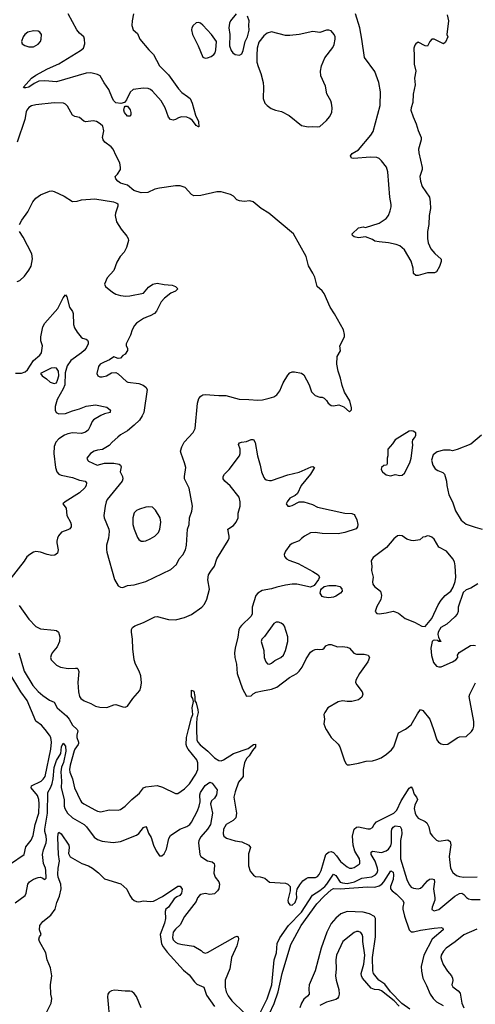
# Model space of a CAD drawing. Header units: inches. Extents: x 1839270 to 1929235, y 762242 to 910350.
# Tile 105 of 256: x 1905489 to 1909469, y 777600 to 786200. Entities that reach past the tile are written whole.
import ezdxf

# ---------------------------------------------------------------- set-up
doc = ezdxf.new("R2010")
doc.units = ezdxf.units.IN
doc.header["$MEASUREMENT"] = 0
doc.layers.add('B9707', color=7, linetype='Continuous')
doc.layers.add('B9708', color=7, linetype='Continuous')

msp = doc.modelspace()

# ---------------------------------------------------------------- linework, layer by layer
at = {"layer": 'B9707', "color": 5}
for points, elevation in [([(1905410, 778828.1), (1905529.4, 778910), (1905543.7, 778976.3), (1905590, 779034.6), (1905606.2, 779073.8), (1905623.7, 779170), (1905656.1, 779270), (1905659, 779350), (1905655.6, 779390), (1905645.1, 779425.1), (1905589.8, 779490), (1905591, 779509), (1905676, 779550), (1905694.5, 779565.5), (1905710.5, 779589.5), (1905760.8, 779830), (1905766.1, 779890), (1905759.6, 779930), (1905749.3, 779950), (1905710.2, 780000)], 480), ([(1905990.6, 780000), (1905995.8, 779990), (1905986.9, 779950), (1905987.7, 779930), (1906003.5, 779890), (1906001.9, 779878.1), (1906000.2, 779870), (1905970.1, 779830), (1905965.4, 779814.6), (1905930, 779687.6), (1905925.5, 779650), (1905927.6, 779627.6), (1905948.9, 779570), (1905968.8, 779490), (1906019.5, 779379.5), (1906030, 779365.3), (1906050, 779350.2), (1906150, 779294.7), (1906170, 779285.8), (1906197.8, 779282.2), (1906270, 779297.8), (1906350, 779296.9), (1906370, 779301.3), (1906410.5, 779329.5), (1906470, 779390.3), (1906535, 779445), (1906571.6, 779490), (1906590, 779500.2), (1906691.1, 779511.1), (1906737.3, 779497.3), (1906850, 779442.4), (1906870, 779442.4), (1906930, 779482.3), (1906973.4, 779526.6), (1907028.2, 779610), (1907043.9, 779650), (1907046.1, 779673.9), (1907044.9, 779710), (1907036.4, 779736.4), (1906959.9, 779830), (1906947.7, 779850), (1906943.5, 779870), (1906946.4, 779930), (1906964.1, 780000)], 480), ([(1907034.7, 780000), (1907036.8, 779910), (1907045.2, 779890), (1907065.1, 779865.1), (1907132.3, 779812.2), (1907190, 779752.8), (1907228.6, 779728.6), (1907250, 779727.1), (1907270, 779734.5), (1907355.3, 779790), (1907484.2, 779835.8), (1907530, 779870.2), (1907550, 779871), (1907548.2, 779850), (1907521.6, 779818.4), (1907493.8, 779770), (1907470, 779746.6), (1907451.8, 779710), (1907441.2, 779650), (1907442.4, 779590), (1907399.7, 779540.3), (1907370, 779457.2), (1907360.2, 779410), (1907383.1, 779270), (1907378.4, 779230), (1907354, 779206), (1907293.4, 779170), (1907270.6, 779130), (1907266.7, 779090), (1907273, 779070), (1907294.8, 779050), (1907370, 779028.5), (1907430, 779020.4), (1907490.2, 778990.2), (1907505.5, 778970), (1907486.6, 778913.4), (1907488.5, 778810), (1907503.4, 778763.4), (1907530, 778726.8), (1907550, 778717.3), (1907590, 778713.4), (1907630, 778700.7), (1907670, 778668), (1907810, 778657.1), (1907830.5, 778650.5), (1907841.4, 778641.4), (1907851, 778630), (1907850.9, 778590.9), (1907830.4, 778510), (1907833, 778490), (1907850, 778468.4), (1907870, 778467.4), (1907896.4, 778490), (1907909.6, 778530), (1907906, 778570), (1907913.4, 778606.6), (1907935.4, 778644.6), (1907962.2, 778677.8), (1907990, 778699.3), (1908010, 778707), (1908072.7, 778707.3), (1908090, 778715.8), (1908104.9, 778735.1), (1908121.1, 778770), (1908164.3, 778910), (1908187.9, 778930), (1908210, 778934.1), (1908230, 778926), (1908256.8, 778896.8), (1908290, 778846.7), (1908350, 778799.6), (1908370, 778788.9), (1908390, 778789.1), (1908410, 778796.2), (1908455.5, 778824.5), (1908460.4, 778830), (1908461.5, 778850), (1908456.5, 778870), (1908417.1, 778937.1), (1908401.6, 778990), (1908395.4, 779070), (1908409.9, 779130.1), (1908430, 779147.8), (1908450, 779150.2), (1908530, 779131.6), (1908550, 779132), (1908570, 779145.5), (1908585.1, 779170), (1908607.2, 779192.9), (1908756.8, 779270), (1908783.2, 779296.8), (1908822.6, 779377.4), (1908890, 779486.7), (1908910, 779499.5), (1908921.6, 779481.6), (1908935.3, 779435.3), (1908954.9, 779410), (1908962.7, 779390), (1908941.5, 779338.5), (1908935, 779310), (1908942.2, 779270), (1908951.2, 779250), (1908970, 779227.3), (1909030, 779197.2), (1909045, 779185), (1909063.2, 779150), (1909075.8, 779095.8), (1909094, 779070), (1909130, 779034.9), (1909150, 779026), (1909230, 779036.1), (1909250, 779023), (1909254.5, 778994.5), (1909240.5, 778890), (1909252.9, 778790), (1909272.7, 778752.7), (1909305.2, 778725.2), (1909330, 778716), (1909370.1, 778710.1), (1909486.2, 778713.8)], 480), ([(1908164.9, 780000), (1908210.2, 779930.2), (1908270, 779873), (1908284.4, 779850), (1908326.4, 779726.4), (1908340.5, 779700.5), (1908350.7, 779690.7), (1908370, 779690.6), (1908450, 779706), (1908515.2, 779724.8), (1908570, 779727.8), (1908610, 779737.3), (1908645.9, 779754.1), (1908693.9, 779786.1), (1908737.5, 779822.5), (1908758.3, 779850), (1908798.4, 779970), (1908853.4, 780000)], 520), ([(1909103, 780000), (1909133.4, 779910), (1909147.3, 779890), (1909170, 779875.5), (1909190, 779868.5), (1909230, 779873.7), (1909310, 779928.4), (1909330, 779936.4), (1909390, 779940.5), (1909436.2, 779983.8), (1909445.9, 780000)], 520), ([(1905450, 778487.6), (1905537.7, 778550), (1905547, 778570), (1905560.9, 778650), (1905574.7, 778670), (1905610, 778692.8), (1905650, 778709), (1905670, 778710.3), (1905685.8, 778705.8), (1905710, 778690.8), (1905719.1, 778700.9), (1905718.5, 778770), (1905715.3, 778790), (1905696.5, 778830), (1905689.1, 778910), (1905698.1, 778950), (1905719.5, 779010), (1905723.4, 779036.6), (1905721.6, 779070), (1905708.4, 779110), (1905707.4, 779130), (1905730.5, 779269.5), (1905735.3, 779450), (1905762, 779498), (1905772.6, 779527.4), (1905781, 779570), (1905790, 779668.4), (1905810.9, 779730), (1905849.7, 779790), (1905854.5, 779850), (1905870, 779881), (1905890, 779854.8), (1905891.7, 779810), (1905871.6, 779711.6), (1905855.5, 779670), (1905848.4, 779631.6), (1905853.4, 779550), (1905850.6, 779490.6), (1905877.3, 779390), (1905877.4, 779330), (1905882.5, 779310), (1905905.2, 779270), (1905949.6, 779229.6), (1906052.6, 779170), (1906072.3, 779150), (1906139, 779059), (1906170, 779038.6), (1906210, 779023.9), (1906305.1, 779014.9), (1906370, 779021.3), (1906510, 779077.6), (1906530, 779092.4), (1906570, 779143.8), (1906590, 779153), (1906599.3, 779139.3), (1906614.6, 779094.6), (1906637, 779057), (1906658, 778990), (1906680.9, 778940.9), (1906710, 778898), (1906730, 778896), (1906750, 778914.8), (1906770, 778954.8), (1906790.6, 779049.4), (1906806.3, 779073.7), (1906888.9, 779131.1), (1906950, 779152.8), (1906975.3, 779170), (1906990.8, 779190), (1907043.2, 779290), (1907057.9, 779330), (1907065.9, 779370), (1907063.1, 779430), (1907068, 779450), (1907110, 779510.3), (1907150, 779540.5), (1907170, 779530.6), (1907214.9, 779474.9), (1907207.7, 779430), (1907190, 779401.7), (1907163.9, 779376.1), (1907155.4, 779350), (1907174, 779270), (1907155.1, 779170), (1907130.3, 779129.7), (1907070, 779063.7), (1907054.2, 779030), (1907052.1, 779010), (1907063.5, 778910), (1907071, 778891), (1907130, 778854.7), (1907170, 778843.6), (1907189, 778829), (1907191.3, 778811.3), (1907185.2, 778745.3), (1907197.4, 778710), (1907229.1, 778669.1), (1907234.3, 778650), (1907227.4, 778610), (1907215.8, 778590), (1907190, 778565.1), (1907150, 778559.2), (1907110, 778568.2), (1907070, 778559.7), (1907058.7, 778550), (1907043.6, 778530), (1907030, 778498), (1906930, 778366), (1906890, 778293.3), (1906850, 778255.4), (1906830.2, 778230), (1906824.5, 778184.5), (1906830, 778163.1), (1906850, 778141.8), (1906870, 778132.3), (1906910, 778123.9), (1907010, 778108.8), (1907073, 778070), (1907090, 778054.9), (1907110, 778046), (1907130, 778051.8), (1907370, 778190.4), (1907390, 778194.8), (1907398, 778190), (1907400.7, 778170), (1907386, 778110), (1907339.6, 778010), (1907324.7, 777910), (1907285.2, 777810), (1907283.9, 777750), (1907293.8, 777710), (1907310, 777673), (1907341.5, 777630), (1907450, 777525.3)], 460), ([(1905724, 777530), (1905764, 777610), (1905769, 777650), (1905761.2, 777690), (1905759, 777770), (1905769.3, 777850), (1905757.5, 777917.5), (1905730, 777988), (1905717.6, 778050), (1905662, 778150), (1905656, 778170), (1905661.2, 778190), (1905675.3, 778210), (1905662.9, 778250), (1905665.1, 778290), (1905690, 778323.8), (1905761.1, 778378.9), (1905799.3, 778430), (1905812.6, 778490), (1905836.3, 778543.7), (1905852, 778608), (1905849, 778650), (1905826.5, 778710), (1905822.7, 778737.3), (1905824.5, 778790), (1905836.4, 778850), (1905829.3, 778910), (1905823.3, 779056.7), (1905824.8, 779090), (1905830, 779103), (1905850, 779088.2), (1905916.9, 778990), (1905920.7, 778970), (1905916.2, 778916.2), (1905930, 778887.4), (1906030.5, 778830), (1906089.3, 778809.3), (1906125.5, 778790), (1906176.4, 778750), (1906230, 778697.1), (1906373, 778653), (1906425.2, 778605.3), (1906451.7, 778551.7), (1906470, 778525.5), (1906490, 778508.2), (1906510, 778498.4), (1906530, 778495.8), (1906570, 778503.7), (1906630, 778498.5), (1906657.8, 778502.2), (1906737.8, 778542.2), (1906870, 778630.8), (1906891.3, 778631.3), (1906907.1, 778607.1), (1906903.6, 778570), (1906888.2, 778550), (1906861.2, 778538.8), (1906837.8, 778522.2), (1906790.2, 778450), (1906765.2, 778430), (1906759.8, 778410), (1906762.2, 778350), (1906754.3, 778310), (1906717.5, 778210), (1906728.3, 778128.3), (1906741.7, 778101.7), (1906777, 778057), (1906919.4, 777899.4), (1906970, 777858.5), (1907015.6, 777795.6), (1907037.3, 777777.3), (1907098.7, 777750), (1907121.3, 777681.3), (1907190, 777581.7)], 440), ([(1907590, 777525.5), (1907650, 777649.1), (1907691.4, 777771.4), (1907712.5, 777987.5), (1907732.2, 778050), (1907737.2, 778130), (1907760.4, 778179.6), (1907836.6, 778290), (1907950, 778404.4), (1908045.9, 778554.2), (1908110, 778593.4), (1908154.8, 778630), (1908173, 778650), (1908230, 778736.5), (1908250, 778726.2), (1908288.4, 778668.4), (1908310, 778659.9), (1908350, 778656), (1908413.5, 778670), (1908477.5, 778702.5), (1908565.1, 778714.9), (1908595.7, 778730), (1908611.1, 778750), (1908616.2, 778770), (1908614.1, 778790), (1908592.8, 778850), (1908560.5, 778910), (1908558.5, 778930), (1908570, 778937.7), (1908650, 778925.1), (1908690, 778939.8), (1908710, 778955.3), (1908730, 778985.5), (1908736.9, 779010), (1908736.1, 779110), (1908740.2, 779130), (1908750, 779146.7), (1908770, 779158.3), (1908812.8, 779152.8), (1908824.9, 779130), (1908827.7, 779090), (1908815.4, 779030), (1908816.8, 778870), (1908870.2, 778690), (1908890, 778645.7), (1908910, 778624), (1908930, 778613.4), (1908970, 778608.7), (1908990, 778616), (1909010, 778631.1), (1909050, 778678.2), (1909070, 778693.2), (1909090, 778695.6), (1909110.4, 778690), (1909113.4, 778670), (1909103.5, 778610), (1909115.9, 778530), (1909115, 778510), (1909092, 778450), (1909090, 778427.3), (1909110, 778417.6), (1909150, 778426.9), (1909290, 778544.3), (1909330, 778568.1), (1909350, 778570.2), (1909370, 778559.5), (1909392, 778532), (1909410, 778520.8), (1909435.8, 778515.8), (1909510, 778516.8)], 460), ([(1907667.1, 777512.9), (1907712.5, 777607.5), (1907748.3, 777710), (1907783, 777870), (1907856.4, 778123.6), (1907949.2, 778290), (1908083.2, 778476.8), (1908150, 778545.4), (1908210, 778598.7), (1908230, 778610.6), (1908287.7, 778607.7), (1908526.8, 778626.8), (1908590, 778623.7), (1908630, 778633.7), (1908651.1, 778648.9), (1908669, 778670), (1908730, 778766), (1908750, 778754.6), (1908754.8, 778730), (1908750.1, 778689.9), (1908727.8, 778630), (1908727.6, 778610), (1908742, 778590), (1908781.7, 778561.7), (1908831.6, 778510), (1908844.2, 778490), (1908835.8, 778450), (1908836.6, 778430), (1908850.7, 778370), (1908891.5, 778250), (1908910, 778233.6), (1908930, 778232), (1908990, 778246.8), (1909110, 778265.5), (1909170.2, 778270.2), (1909186.4, 778266.4), (1909188, 778250), (1909092.2, 778167.8), (1909018.6, 778030), (1908996.5, 777930), (1908997.8, 777890), (1909010.2, 777830), (1909043.6, 777763.6), (1909073.2, 777690), (1909100.2, 777650), (1909130, 777621.4), (1909189.5, 777589.5)], 440), ([(1908896.7, 777556.7), (1908828.1, 777608.1), (1908726.8, 777710), (1908677.4, 777777.4), (1908627.1, 777810), (1908578.5, 777870), (1908572.7, 777892.7), (1908571.3, 778010), (1908598.5, 778190), (1908596, 778350), (1908587.8, 778367.8), (1908544.2, 778390), (1908490, 778404.9), (1908350, 778411.7), (1908295.5, 778390), (1908250, 778351.9), (1908210, 778304.7), (1908170.9, 778230), (1908122.1, 778090), (1908070, 777891.5), (1908017.5, 777770), (1908014.2, 777734.2), (1908018.9, 777690), (1908002.6, 777670), (1907970, 777643.8), (1907949.6, 777610.4), (1907936.6, 777570)], 440), ([(1909483.5, 778256.5), (1909370, 778207.4), (1909294.2, 778145.8), (1909215.2, 778090), (1909190, 778065.4), (1909170.2, 778030), (1909168.2, 778010), (1909172.3, 777990), (1909188.6, 777948.6), (1909225.2, 777890), (1909260.2, 777850), (1909270.2, 777830), (1909272.6, 777807.4), (1909265.3, 777770), (1909271.8, 777751.8), (1909319, 777719), (1909336.5, 777696.5), (1909351.3, 777610), (1909369.1, 777570)], 460), ([(1908802.9, 777582.9), (1908759.8, 777630), (1908650, 777718), (1908630, 777725.3), (1908588.5, 777728.5), (1908560.6, 777740.6), (1908483.7, 777830), (1908474, 777850), (1908472.2, 777870), (1908493.9, 777950), (1908502.7, 778030), (1908486.8, 778150), (1908487.1, 778190), (1908481.7, 778210), (1908470, 778227.6), (1908450, 778237.2), (1908430, 778237.2), (1908410, 778228.2), (1908310.3, 778149.7), (1908255.5, 778030), (1908249.2, 777990), (1908254.7, 777910), (1908248.1, 777848.1), (1908252.9, 777810), (1908275.6, 777730), (1908279, 777690), (1908274.2, 777665.8), (1908263.8, 777650), (1908250, 777641.7), (1908170, 777620.2), (1908110.3, 777590)], 460), ([(1906550, 777568.2), (1906508.6, 777668.6), (1906490, 777696), (1906470, 777711.3), (1906450, 777716.3), (1906410, 777714.7), (1906316.7, 777723.3), (1906290, 777718.7), (1906270, 777706.6), (1906259.5, 777690), (1906255.6, 777664.4), (1906277.2, 777437.2)], 440)]:
    msp.add_lwpolyline(points, dxfattribs=dict(at, elevation=elevation))
at = {"layer": 'B9708', "color": 5}
for points, elevation in [([(1906481.7, 786250), (1906470.3, 786190), (1906468.7, 786150), (1906481.6, 786110), (1906519.4, 786079.4), (1906537.6, 786030), (1906615.9, 785935.9), (1906656.4, 785896.4), (1906710, 785798), (1906790, 785717.1), (1906875.2, 785595.3), (1906904.6, 785564.6), (1906956.3, 785530), (1906977.1, 785510), (1906996.3, 785470), (1907024.5, 785364.5), (1907051.7, 785310), (1907055.2, 785264.8), (1907050, 785262.7), (1907030, 785276), (1906998.2, 785318.2), (1906976.4, 785336.4), (1906950, 785347.6), (1906902, 785350), (1906877.1, 785342.9), (1906850, 785327.4), (1906830, 785323.1), (1906807.8, 785327.8), (1906790, 785349.6), (1906760.7, 785430), (1906723.5, 785490), (1906650, 785574.3), (1906630.3, 785590.3), (1906610, 785598.8), (1906570, 785601.9), (1906480.5, 785590), (1906453.1, 785566.9), (1906420.7, 785499.3), (1906404.4, 785475.6), (1906373, 785467), (1906330, 785474.4), (1906310.9, 785490), (1906298.4, 785510), (1906268.7, 785590), (1906227.7, 785647.7), (1906190.9, 785710), (1906170, 785721.1), (1906110, 785734.7), (1906070, 785732), (1905810, 785656.4), (1905710, 785665.5), (1905657.5, 785662.5), (1905616.5, 785643.5), (1905570, 785609.7), (1905543.5, 785603.5), (1905525.6, 785605.6), (1905521.2, 785610), (1905593.3, 785690), (1905630, 785714.9), (1905731.8, 785770), (1905830, 785813.6), (1906021, 785930), (1906046, 785950), (1906057.1, 785990), (1906056.1, 786030), (1906050, 786049.3), (1906010, 786081.6), (1905986.9, 786110), (1905911.1, 786250)], 520), ([(1907381, 786250), (1907331, 786190), (1907322.8, 786170), (1907316, 786130), (1907324.7, 786070), (1907321, 785970), (1907336, 785930), (1907351.3, 785910), (1907370, 785896), (1907408.9, 785891.1), (1907430, 785902), (1907442, 785930), (1907459, 786010), (1907479, 786050), (1907492.9, 786107.1), (1907489.2, 786150), (1907492.3, 786190), (1907479, 786230)], 540), ([(1909221.7, 786241.7), (1909235.5, 786190), (1909221.6, 786070), (1909227.7, 786050), (1909210, 786002), (1909190, 785989.2), (1909110, 786029.6), (1909090, 786029.4), (1909073, 786010), (1909050, 785967), (1909030, 785971.5), (1908970, 786002), (1908950.8, 785990), (1908941.7, 785978.3), (1908930.5, 785950), (1908936.1, 785883.9), (1908934, 785810), (1908948.4, 785750), (1908936.9, 785690), (1908943.8, 785630), (1908927, 785550), (1908923.8, 785476.2), (1908907.6, 785430), (1908906.7, 785410), (1908924.9, 785350), (1908952, 785290), (1908970, 785231), (1908996.3, 785170), (1908995.5, 785150), (1908973.4, 785070), (1908975.9, 785035.9), (1909003.7, 784910), (1909003.7, 784890), (1908985.7, 784830), (1908989, 784789), (1909004.2, 784744.2), (1909067.7, 784650), (1909074.4, 784610), (1909078.4, 784550), (1909066, 784490), (1909062.4, 784410), (1909050.4, 784350), (1909050.4, 784289.6), (1909057, 784250), (1909079.5, 784199.5), (1909116.7, 784156.7), (1909170.9, 784109.1), (1909170.9, 784089.1), (1909156.8, 784043.2), (1909130, 783998), (1909111.3, 783988.7), (1909050, 783988.7), (1908970, 783965.2), (1908950, 783965.2), (1908930, 783982), (1908925.1, 784030), (1908909.6, 784090), (1908851, 784191), (1908810, 784225.1), (1908777.1, 784237.1), (1908710, 784251.3), (1908630, 784258.4), (1908590, 784266.6), (1908570, 784281.2), (1908510, 784304), (1908450, 784293.2), (1908410, 784304), (1908395.3, 784315.3), (1908394, 784330), (1908450, 784380.7), (1908490, 784390.4), (1908510, 784386), (1908630, 784421.6), (1908690, 784463.1), (1908710.8, 784489.2), (1908725.7, 784530), (1908734.2, 784565.8), (1908733.6, 784586.4), (1908723.1, 784650), (1908705.5, 784870), (1908691.9, 784911.9), (1908650, 784967.3), (1908630, 784986), (1908610, 784995.8), (1908550, 784998.8), (1908407.9, 784987.9), (1908388.7, 784990), (1908379.3, 785010), (1908392.7, 785030), (1908450, 785063), (1908555.6, 785190), (1908575.4, 785224.6), (1908636.5, 785450), (1908641.2, 785570), (1908626.1, 785650), (1908590, 785747.3), (1908501.4, 785870), (1908478.8, 786030), (1908459.6, 786130), (1908421.1, 786250)], 520), ([(1905486.3, 784410), (1905508, 784450), (1905558.9, 784521.1), (1905604.2, 784610), (1905630, 784640.4), (1905669.8, 784670.2), (1905750, 784701.7), (1905770, 784704.2), (1905790, 784700.3), (1905878, 784658), (1905950, 784610.8), (1905990, 784614), (1906030, 784627.3), (1906144.8, 784635.2), (1906307.9, 784607.9), (1906338, 784598), (1906346, 784590), (1906347.3, 784570), (1906325.5, 784510), (1906323, 784490), (1906334.6, 784434.6), (1906374, 784370), (1906426, 784310), (1906436, 784290), (1906438.8, 784270), (1906420.7, 784210), (1906400.7, 784170), (1906367.7, 784130), (1906337.3, 784082.7), (1906310.4, 784009.6), (1906253.7, 783946.3), (1906231, 783890), (1906238, 783870), (1906299.9, 783819.9), (1906330, 783803), (1906370.3, 783790.3), (1906414.9, 783785.1), (1906450, 783787), (1906569.5, 783810.5), (1906615.6, 783864.4), (1906651.5, 783888.5), (1906690, 783899.3), (1906750, 783886), (1906821.7, 783881.7), (1906850.3, 783870.3), (1906870.4, 783850), (1906850, 783829.3), (1906810, 783812), (1906752.7, 783767.3), (1906725.9, 783734.1), (1906684.8, 783655.2), (1906666.2, 783633.8), (1906630, 783612.6), (1906610, 783608.2), (1906570, 783589.7), (1906510, 783548.4), (1906491.6, 783530), (1906470.3, 783490), (1906456.5, 783443.5), (1906419.3, 783370), (1906418.8, 783350), (1906430.7, 783330), (1906430.7, 783310), (1906410, 783277.2), (1906390, 783266), (1906370, 783243.7), (1906350, 783239.3), (1906310, 783254), (1906272.1, 783227.9), (1906226, 783210), (1906191, 783190), (1906177.3, 783170), (1906162.8, 783110), (1906171.3, 783090), (1906190, 783080.7), (1906210, 783079.1), (1906248.7, 783090), (1906290, 783114), (1906330, 783119.1), (1906350, 783107.7), (1906420.8, 783040.8), (1906434.6, 783034.6), (1906530, 783021.1), (1906568.9, 783008.9), (1906591.5, 782991.6), (1906601.3, 782970), (1906572.9, 782770), (1906560.2, 782739.8), (1906536.6, 782703.4), (1906490, 782658), (1906430, 782609.5), (1906370, 782573.3), (1906346.2, 782553.8), (1906295.5, 782510), (1906270, 782480.9), (1906213.1, 782446.9), (1906170, 782440.5), (1906138.8, 782430), (1906107.7, 782410), (1906074.8, 782370), (1906082.8, 782350), (1906090, 782344), (1906166, 782310), (1906230, 782325.6), (1906310, 782326.2), (1906357.1, 782317.1), (1906370.4, 782310), (1906375.2, 782295.3), (1906366.7, 782250), (1906386.9, 782210), (1906390.2, 782190), (1906385.2, 782170), (1906252.9, 782010), (1906243.6, 781990), (1906235.2, 781950), (1906224.2, 781870), (1906227.2, 781850), (1906268.7, 781750), (1906271.8, 781730), (1906265.3, 781670), (1906248.4, 781610), (1906246.6, 781573.4), (1906250.3, 781550), (1906317.3, 781310), (1906350, 781256), (1906370, 781242.8), (1906390, 781240.7), (1906430, 781257.3), (1906490, 781263.8), (1906590, 781292.4), (1906810, 781397.1), (1906857.4, 781442.6), (1906882.9, 781490), (1906912.9, 781527.1), (1906936.9, 781570), (1906947.1, 781610), (1906956.3, 781750), (1906969.6, 781790), (1906972, 781850), (1906992.9, 781907.1), (1906997.4, 781950), (1906970, 782109), (1906929.7, 782190), (1906928.3, 782210), (1906938.9, 782290), (1906929.8, 782329.8), (1906898.7, 782410), (1906895.1, 782430), (1906905.1, 782470), (1906926.3, 782510), (1907004.9, 782595.1), (1907023, 782630), (1907042, 782850), (1907054.7, 782890), (1907070, 782913), (1907090, 782924.4), (1907110, 782925.3), (1907230, 782916), (1907290, 782918), (1907405.1, 782885.1), (1907490, 782883.6), (1907570, 782875.3), (1907610, 782878.3), (1907667.2, 782892.8), (1907710, 782906.4), (1907735.6, 782924.4), (1907761.5, 782958.6), (1907790, 783027.3), (1907830, 783094.8), (1907850, 783116.3), (1907870, 783124.9), (1907890, 783125.5), (1907950, 783112.7), (1907970, 783099.1), (1908017.1, 783010), (1908037.3, 782950), (1908070, 782918.8), (1908110, 782902), (1908130, 782902), (1908150, 782894), (1908170, 782874), (1908184.7, 782850), (1908210, 782831.3), (1908230, 782826.8), (1908276.9, 782836.9), (1908319.8, 782819.8), (1908370, 782774), (1908387.3, 782792.7), (1908388, 782810), (1908373.2, 782870), (1908327, 782947), (1908306, 783006), (1908291.6, 783070), (1908271.6, 783130), (1908260.7, 783190), (1908261.6, 783258.4), (1908291.7, 783308.3), (1908286.6, 783350), (1908326, 783430), (1908326.6, 783450), (1908316.2, 783490), (1908239.7, 783630), (1908201.5, 783690), (1908147.8, 783807.8), (1908130.8, 783830.8), (1908088.9, 783868.9), (1908066.6, 783950), (1908050, 783987.3), (1908011.1, 784050), (1907992.1, 784130), (1907881.6, 784330), (1907665.2, 784510), (1907599, 784550), (1907528.7, 784610), (1907498, 784618), (1907450, 784611.6), (1907410, 784617.6), (1907386.7, 784626.7), (1907357.8, 784657.8), (1907330, 784674.2), (1907250, 784695.1), (1907210, 784697.2), (1907070, 784663), (1907010, 784660.7), (1906990, 784672.3), (1906934, 784734), (1906890, 784749.6), (1906850, 784749.5), (1906710, 784729.5), (1906670, 784718.4), (1906608.9, 784691.1), (1906550, 784688.3), (1906487.4, 784707.4), (1906430, 784754), (1906370, 784773.1), (1906346.2, 784790), (1906329.8, 784810), (1906323.1, 784830), (1906343.1, 784850), (1906368.4, 784890), (1906370.9, 784910), (1906363.5, 784950), (1906331, 785010), (1906305.6, 785070), (1906288.6, 785088.6), (1906231.5, 785130), (1906218, 785150), (1906213.3, 785170), (1906222.9, 785230), (1906216, 785270), (1906193.2, 785290), (1906159, 785310), (1906130, 785315.1), (1906068.2, 785308.2), (1906050, 785313.6), (1906010, 785344.2), (1905970, 785355.1), (1905950, 785366.6), (1905905.8, 785445.8), (1905890, 785461.3), (1905870.8, 785470.8), (1905790, 785473.1), (1905630, 785457.2), (1905592, 785448), (1905570, 785433.7), (1905551.5, 785410), (1905545.5, 785394.5), (1905532.6, 785327.4), (1905465.5, 785130)], 540), ([(1905467, 783913), (1905490, 783922.8), (1905530, 783958.8), (1905570, 784010.7), (1905590, 784046.8), (1905601.3, 784110), (1905593.6, 784153.6), (1905519, 784299), (1905487.6, 784350)], 540), ([(1905453.8, 783113.8), (1905506.2, 783113.8), (1905536.6, 783123.4), (1905557.1, 783142.9), (1905610, 783223.1), (1905665.1, 783270), (1905680.7, 783290), (1905689.6, 783350), (1905674.8, 783394.8), (1905672.8, 783430), (1905690, 783517.1), (1905710, 783550.3), (1905821.8, 783678.2), (1905870, 783770.8), (1905890, 783798), (1905899.8, 783779.8), (1905923.8, 783690), (1905950.2, 783650.2), (1905954.9, 783634.9), (1905958.4, 783538.4), (1905967, 783507), (1905990, 783471), (1906027.1, 783427.1), (1906038.8, 783418.8), (1906070, 783410.8), (1906080.7, 783400.7), (1906087.5, 783387.5), (1906088, 783370), (1906068.4, 783330), (1906051.7, 783310), (1906030.3, 783290), (1905936.1, 783223.9), (1905904.7, 783175.3), (1905886, 783114), (1905882, 783010), (1905870, 782976.2), (1905816.6, 782883.4), (1905799, 782821), (1905797.7, 782790), (1905806.3, 782770), (1905830, 782758.2), (1905890, 782760.9), (1905950, 782784.5), (1906010, 782799.7), (1906070, 782824.1), (1906150, 782837.3), (1906250, 782816), (1906282, 782790), (1906280.7, 782779.3), (1906278.8, 782770), (1906230, 782756.8), (1906197.6, 782742.4), (1906135.1, 782704.9), (1906120.9, 782690), (1906106, 782650), (1906085.9, 782614.1), (1906064, 782596), (1906030, 782584.2), (1905950, 782590.6), (1905910, 782582), (1905880.4, 782570), (1905830, 782537.6), (1905803.6, 782510), (1905789.4, 782470.6), (1905785.8, 782410), (1905801, 782290), (1905813.7, 782250), (1905830, 782231.2), (1905850, 782222), (1905950, 782201.7), (1906010, 782178), (1906060.7, 782170), (1906073.9, 782153.9), (1906069.1, 782130), (1906058, 782110), (1906010, 782066.6), (1905886, 781990), (1905866, 781970), (1905893.7, 781933.7), (1905900.3, 781870), (1905934, 781810), (1905939.5, 781790), (1905938.4, 781770), (1905926, 781754), (1905910, 781744.2), (1905855.2, 781724.7), (1905828.6, 781691.4), (1905818.2, 781670), (1905813.4, 781646.6), (1905812.7, 781630), (1905824.5, 781570), (1905818.9, 781541.1), (1905796.4, 781523.6), (1905770, 781519.4), (1905727.7, 781527.7), (1905670, 781548.4), (1905630, 781553.7), (1905610, 781549.7), (1905577.1, 781530), (1905552.1, 781507.9), (1905529, 781470), (1905401.7, 781310)], 520), ([(1909522, 782570), (1909430, 782492.7), (1909310, 782445.2), (1909270, 782434), (1909250, 782439), (1909190, 782439), (1909135.3, 782424.7), (1909101.4, 782398.6), (1909087.3, 782352.7), (1909097.3, 782310), (1909117.5, 782277.5), (1909141.1, 782261.1), (1909184.5, 782244.5), (1909198.8, 782230), (1909216, 782170), (1909218.8, 782130), (1909237.3, 782050), (1909268.5, 781988.5), (1909295.8, 781910), (1909345.5, 781830), (1909390, 781794), (1909466.9, 781766.9), (1909530, 781750.5)], 540), ([(1905484.2, 781084.2), (1905570, 780965.3), (1905630, 780900.9), (1905670, 780878.6), (1905790, 780869.3), (1905810, 780865.2), (1905829.4, 780849.4), (1905840.6, 780810), (1905837.7, 780770), (1905816.7, 780723.3), (1905772, 780670), (1905762.6, 780650), (1905758.7, 780630), (1905765.3, 780610), (1905780.4, 780590), (1905810, 780563.7), (1905844.2, 780544.2), (1905912.9, 780532.9), (1905976.1, 780536.1), (1905990, 780535.4), (1905997.3, 780530), (1906005.5, 780505.5), (1905997.3, 780410), (1906001.7, 780330), (1906011.1, 780290), (1906024.2, 780270), (1906051.9, 780251.9), (1906110, 780228), (1906150, 780205), (1906190, 780194.8), (1906250, 780193.7), (1906310, 780215.9), (1906330, 780218.4), (1906390, 780198), (1906410, 780196.4), (1906430, 780203), (1906476.3, 780270), (1906538.7, 780341.3), (1906548.3, 780370), (1906552.3, 780407.7), (1906547.1, 780470), (1906532.4, 780510), (1906500.7, 780570), (1906488.8, 780610), (1906476.2, 780703.8), (1906474, 780790), (1906466, 780850), (1906466.3, 780873.7), (1906475.1, 780890), (1906494.3, 780905.7), (1906570, 780933.7), (1906670, 780983.1), (1906690, 780986.4), (1906790, 780962.4), (1906850, 780958.4), (1906930, 780978.7), (1906990, 781005.7), (1907080.5, 781070), (1907104.3, 781095.7), (1907122.4, 781137.6), (1907146.7, 781226.7), (1907132.5, 781307.5), (1907139.7, 781350), (1907157.5, 781382.5), (1907190, 781425.5), (1907212, 781490), (1907309.8, 781650), (1907318, 781670), (1907319.1, 781690), (1907307.3, 781750), (1907356.5, 781783.5), (1907379.7, 781810), (1907396.9, 781850), (1907397.7, 781890), (1907415.8, 781950), (1907415.5, 781990), (1907406.3, 782030), (1907327.5, 782127.5), (1907280.5, 782170), (1907267.6, 782190), (1907267, 782210), (1907279.3, 782230), (1907319.5, 782270), (1907409.5, 782390), (1907415.6, 782410), (1907415.6, 782450), (1907400.9, 782490), (1907410, 782502.8), (1907428, 782510), (1907470, 782515.8), (1907510, 782532.7), (1907530, 782533.4), (1907547, 782507), (1907566.5, 782390), (1907588.9, 782310), (1907600.3, 782250), (1907621.2, 782201.2), (1907629, 782189), (1907641.5, 782181.5), (1907670, 782173.7), (1907690, 782174.6), (1907830, 782225), (1907930.8, 782249.2), (1908034.4, 782294.4), (1908050, 782298.8), (1908064.7, 782290), (1908030.4, 782230), (1907948.5, 782130), (1907917.1, 782062.9), (1907896.3, 782043.7), (1907850, 782020.5), (1907824.4, 781990), (1907818, 781970), (1907830, 781950.8), (1907850, 781950.4), (1907870, 781957), (1907930, 781987.8), (1907970, 781989.1), (1908046.5, 781966.5), (1908090, 781941.5), (1908329.7, 781890.3), (1908390, 781886.4), (1908410, 781879.3), (1908417.6, 781870), (1908432.9, 781832.9), (1908442.6, 781790), (1908440.8, 781770), (1908427.6, 781752.4), (1908330, 781719.5), (1908270, 781710.6), (1908130, 781712.1), (1908070, 781722.2), (1908030, 781716.8), (1907978, 781690), (1907950, 781669.4), (1907930, 781647), (1907870, 781625.2), (1907850, 781609.3), (1907810, 781559.3), (1907799.5, 781530), (1907801.3, 781510), (1907820.5, 781490), (1907839, 781479), (1907922, 781450), (1908050, 781380.3), (1908095.8, 781350), (1908107.2, 781330), (1908099.6, 781310), (1908062.5, 781257.5), (1908030, 781242.9), (1907910, 781269.1), (1907870, 781269.8), (1907810, 781262.3), (1907735.5, 781244.5), (1907690, 781228.2), (1907606.7, 781213.3), (1907570, 781192.4), (1907552.9, 781170), (1907519.6, 781070), (1907519.1, 781010), (1907511.5, 780990), (1907427.3, 780910), (1907411.1, 780890), (1907402, 780870), (1907394.3, 780805.7), (1907370.2, 780710), (1907364.9, 780670), (1907368.1, 780630), (1907383.2, 780570), (1907388.4, 780490), (1907435.2, 780355.2), (1907470, 780290.6), (1907510, 780294.4), (1907528.1, 780311.9), (1907555, 780325), (1907610, 780339.4), (1907688.3, 780351.7), (1907736.3, 780370), (1907844.7, 780455.3), (1907909.1, 780490.9), (1907930, 780508.9), (1907956.1, 780543.9), (1907990, 780616.5), (1908030, 780675.6), (1908050, 780691.6), (1908070, 780698.9), (1908090, 780702), (1908110, 780698.4), (1908136.6, 780703.4), (1908149, 780710), (1908162, 780730), (1908190, 780742.8), (1908210, 780742.8), (1908263.8, 780723.8), (1908310, 780726), (1908350, 780720.4), (1908371.2, 780711.2), (1908406.7, 780666.7), (1908430, 780656.9), (1908497.7, 780657.8), (1908534, 780650), (1908546, 780630), (1908528.7, 780590), (1908456, 780490), (1908424.9, 780430), (1908423.1, 780410), (1908434, 780390), (1908481.3, 780330), (1908486.7, 780310), (1908478.3, 780281.7), (1908450, 780260.5), (1908390, 780246.3), (1908350, 780244.7), (1908310, 780249.7), (1908270, 780241.6), (1908179.5, 780190), (1908153.7, 780150), (1908146.5, 780130), (1908150.3, 780090), (1908146.4, 780050), (1908163, 780003), (1908164.9, 780000)], 520), ([(1909490, 781272), (1909430, 781236.2), (1909390, 781220.7), (1909363.8, 781196.2), (1909320.3, 781070), (1909318.3, 781030), (1909310, 781007), (1909290, 780983.7), (1909219.4, 780920.6), (1909166.4, 780890), (1909144, 780850), (1909142.8, 780830), (1909146.4, 780806.4), (1909158, 780782), (1909154, 780774), (1909166, 780774), (1909170.8, 780769.2), (1909151.3, 780768.7), (1909138, 780778), (1909110, 780782), (1909102, 780778), (1909090.9, 780769.1), (1909080.5, 780710), (1909086.6, 780646.6), (1909104.7, 780584.7), (1909130, 780554.8), (1909150, 780546.8), (1909170, 780547.3), (1909270, 780592.2), (1909298, 780610), (1909315.6, 780630), (1909314, 780650), (1909326.7, 780673.3), (1909425.6, 780734.4), (1909450, 780738.3), (1909470, 780735.3)], 540), ([(1905480.6, 780670), (1905529.2, 780510), (1905604, 780384), (1905650, 780332.1), (1905690, 780296.1), (1905750, 780256), (1905790, 780239), (1905815.7, 780190), (1905898.3, 780118.3), (1905920.5, 780090), (1905950, 780037.7), (1905990, 780001.1), (1905990.6, 780000)], 480), ([(1905710.2, 780000), (1905679.4, 780039.4), (1905630, 780073.6), (1905553.3, 780253.3), (1905500.4, 780330), (1905397.9, 780497.9)], 480), ([(1909445.9, 780000), (1909450, 780006.8), (1909455.8, 780030), (1909456, 780070), (1909416.4, 780290), (1909420.5, 780310), (1909470, 780407.7)], 520), ([(1906964.1, 780000), (1906990, 780102.4), (1907001, 780130), (1906994.6, 780190), (1907006.1, 780246.1), (1907001.3, 780270), (1906988.6, 780290), (1906990, 780344.7), (1907010, 780334.8), (1907019.6, 780290), (1907018, 780250), (1907030, 780234), (1907046.4, 780173.6), (1907048.3, 780150), (1907037.4, 780102.5), (1907033.6, 780050), (1907034.7, 780000)], 480), ([(1908853.4, 780000), (1908857.7, 780002.3), (1908910, 780040.3), (1908962.8, 780137.2), (1908990, 780174), (1909010, 780167.7), (1909071.9, 780091.9), (1909103, 780000)], 520)]:
    msp.add_lwpolyline(points, dxfattribs=dict(at, elevation=elevation))
for points, elevation in [([(1907050, 786175.1), (1907030, 786172.3), (1907004, 786150), (1906993.4, 786130), (1906990.6, 786110), (1906998, 786070), (1907048.2, 785970), (1907090, 785872), (1907110, 785864.7), (1907130, 785866), (1907162, 785878), (1907184.7, 785895.3), (1907195.3, 785910), (1907203.1, 785936.9), (1907208.7, 786010), (1907164, 786070), (1907090, 786153.2), (1907068, 786170)], 540), ([(1905610, 786101.6), (1905561, 786090), (1905534.8, 786070), (1905518.8, 786050), (1905504.7, 786010), (1905512, 785990), (1905535.3, 785975.3), (1905570, 785964), (1905610, 785963), (1905650, 785984.9), (1905669.4, 786010), (1905678, 786030), (1905679.5, 786070), (1905665.2, 786090), (1905650, 786098.4)], 540), ([(1908190, 786108.7), (1908170, 786108.7), (1908110.9, 786089.1), (1908050, 786096), (1907930, 786069.6), (1907850, 786062.9), (1907810, 786062.9), (1907690, 786093), (1907650, 786083), (1907620.2, 786059.8), (1907577.6, 786002.4), (1907564, 785950), (1907561, 785890), (1907561, 785830), (1907571, 785790), (1907594.8, 785730), (1907615.5, 785650), (1907619.3, 785610), (1907616.4, 785510), (1907631.7, 785471.7), (1907650.5, 785450), (1907685.2, 785425.2), (1907722.8, 785410), (1907777, 785397), (1907842.7, 785362.8), (1907950, 785274.8), (1908010, 785262.8), (1908050, 785266.8), (1908090, 785262.8), (1908110, 785267.3), (1908170, 785318.8), (1908196, 785350), (1908215.1, 785390), (1908218, 785430), (1908212.3, 785470), (1908206, 785490), (1908171.7, 785551.7), (1908159.1, 785619.1), (1908120.7, 785710), (1908116.9, 785750), (1908124.4, 785795.6), (1908153.3, 785866.7), (1908223.9, 785956.1), (1908237.2, 785982.8), (1908245.2, 786030), (1908244, 786050), (1908235.3, 786070), (1908210, 786102)], 540), ([(1906450, 785356.2), (1906430, 785358.5), (1906403.5, 785390), (1906397.6, 785410), (1906403.5, 785436.5), (1906410, 785443), (1906430, 785443.1), (1906452.8, 785412.8), (1906460.7, 785390), (1906458.9, 785370)], 520), ([(1905790, 783160.5), (1905765.1, 783154.9), (1905672, 783110), (1905684.7, 783090), (1905723.5, 783063.5), (1905754, 783034), (1905790, 783021.6), (1905810, 783028), (1905820.4, 783050), (1905829.7, 783090), (1905828.2, 783130), (1905810, 783156.9)], 520), ([(1908910, 782609.2), (1908890, 782605.2), (1908770, 782529.3), (1908745.7, 782494.3), (1908705.5, 782450), (1908704, 782390), (1908698.8, 782370), (1908699.8, 782320.2), (1908694, 782310), (1908670, 782305.2), (1908650.7, 782289.3), (1908648, 782270), (1908659.1, 782250), (1908690, 782224.9), (1908730, 782216), (1908770, 782226.8), (1908810, 782218), (1908830, 782223), (1908850, 782238), (1908896, 782330), (1908909.3, 782370), (1908924, 782484), (1908919, 782510), (1908924, 782530), (1908942, 782550), (1908949, 782570), (1908948.7, 782590), (1908925.6, 782605.6)], 540), ([(1906614.4, 781945.6), (1906590, 781941.2), (1906534.4, 781925.6), (1906510, 781914), (1906490, 781894), (1906478.7, 781850), (1906477.8, 781790), (1906489.4, 781749.5), (1906518.6, 781678.6), (1906530, 781660.5), (1906550, 781646.4), (1906570, 781644.2), (1906590, 781648.8), (1906630, 781665.3), (1906670.5, 781689.5), (1906700.2, 781719.8), (1906713.2, 781750), (1906721.8, 781810), (1906715.4, 781850), (1906676.4, 781916.4), (1906650, 781942.7)], 560), ([(1908810, 781694.7), (1908790, 781691.2), (1908755.8, 781664.2), (1908694, 781590), (1908577.1, 781502.9), (1908561.6, 781478.4), (1908559.1, 781470), (1908565.8, 781425.8), (1908563.1, 781390), (1908575.8, 781330), (1908571.7, 781290), (1908574.9, 781270), (1908588.4, 781248.4), (1908640.4, 781210), (1908650.5, 781170), (1908643.9, 781136.1), (1908610, 781075.3), (1908594.8, 781030), (1908610, 781014.8), (1908630, 781010.8), (1908690, 781019.1), (1908750, 781034), (1908770, 781028.4), (1908796.7, 781016.7), (1908857.3, 780970), (1908936.7, 780936.7), (1909002.4, 780902.4), (1909030, 780901.1), (1909090, 780971), (1909143.6, 781090), (1909170, 781130.6), (1909204.5, 781170), (1909255.1, 781210), (1909276.9, 781243.1), (1909292.1, 781292.1), (1909298.4, 781330), (1909293.3, 781430), (1909285.8, 781465.8), (1909273.2, 781490), (1909217.5, 781557.5), (1909150, 781594), (1909110, 781662), (1909090, 781679), (1909070, 781688.7), (1909047.9, 781692.1), (1909030, 781682), (1909010, 781679), (1908984.5, 781655.5), (1908930, 781648.3), (1908909.8, 781649.8), (1908870, 781663.5), (1908830, 781691.2)], 540), ([(1908190, 781151.5), (1908150, 781155.6), (1908130, 781162.9), (1908115.1, 781190), (1908119.3, 781220.7), (1908124, 781230), (1908148.7, 781250), (1908190, 781259.3), (1908250, 781258.7), (1908286, 781250), (1908304, 781230), (1908304.9, 781210), (1908292.7, 781190), (1908250, 781165.1), (1908230, 781157.4)], 520), ([(1907750, 780936.4), (1907730, 780936.4), (1907710, 780927.3), (1907627.4, 780812.6), (1907604.4, 780790), (1907597.6, 780770), (1907620.4, 780690), (1907625.5, 780630), (1907638.8, 780590), (1907654, 780574), (1907670, 780570.7), (1907690, 780579.1), (1907718, 780602), (1907770, 780629.1), (1907792.4, 780650), (1907811.1, 780690), (1907831.5, 780770), (1907831.6, 780810), (1907803.3, 780903.3), (1907794.8, 780914.7), (1907772.7, 780930)], 540)]:
    msp.add_lwpolyline(points, close=True, dxfattribs=dict(at, elevation=elevation))

doc.saveas('drawing.dxf')
